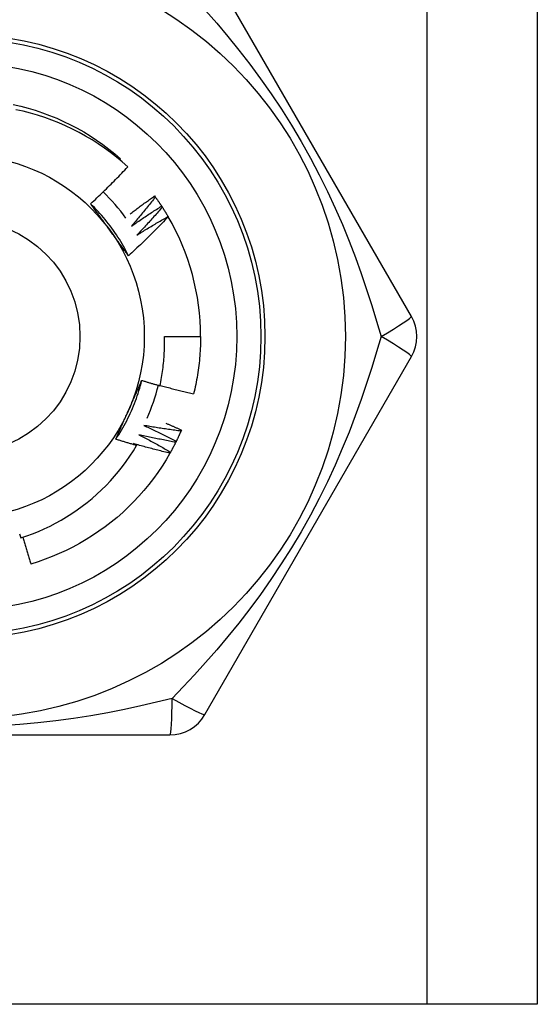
# Model space of a CAD drawing. Header units: inches. Extents: x 6 to 217, y 10 to 119.
# Tile 32 of 141: x 39.999 to 40.252, y 21.499 to 21.981. Entities that reach past the tile are written whole.
import ezdxf

# ---------------------------------------------------------------- set-up
doc = ezdxf.new("R2010")
doc.units = ezdxf.units.IN
doc.header["$MEASUREMENT"] = 0
doc.layers.add('Visible Edges(ANSI)', color=7, linetype='Continuous', lineweight=25)
doc.layers.add('Visible Tangent Edges(ANSI)', color=7, linetype='Continuous', lineweight=25)

msp = doc.modelspace()

# ---------------------------------------------------------------- linework, layer by layer
at = {"layer": 'Visible Edges(ANSI)'}
for p, q in [((40.25244830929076, 78.25518303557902), (40.25244830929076, 21.49927752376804)), ((40.19079591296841, 21.83589177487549), (40.08964610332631, 22.01108837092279)), ((40.04798041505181, 21.91250207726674), (40.04842307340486, 21.91301921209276)), ((40.06504441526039, 21.89481451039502), (40.06540058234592, 21.89432708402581)), ((40.06848744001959, 21.88986382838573), (40.06881782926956, 21.88935856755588)), ((40.07166886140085, 21.88474110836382), (40.07171733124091, 21.88465827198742)), ((40.06987547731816, 21.82604917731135), (40.08759003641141, 21.82604917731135)), ((40.08964604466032, 21.64100988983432), (40.19079584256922, 21.81620647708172)), ((40.07819884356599, 21.78029739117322), (40.07795959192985, 21.7797431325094)), ((39.87029845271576, 21.63116728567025), (40.07259807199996, 21.63116728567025)), ((40.19859830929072, 21.49927752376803), (39.74429830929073, 21.49927752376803)), ((40.25244830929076, 21.49927752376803), (40.19859830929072, 21.49927752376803))]:
    msp.add_line(p, q, dxfattribs=at)
at = {"layer": 'Visible Edges(ANSI)', "flags": 128}
for points in [[(39.99588577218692, 21.93959085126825), (39.99950957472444, 21.9387499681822), (40.00310458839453, 21.93779344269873), (40.00666712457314, 21.93672228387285), (40.01019352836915, 21.93553758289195), (40.01368018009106, 21.9342405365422), (40.01712350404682, 21.93283250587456), (40.02051996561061, 21.93131491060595), (40.02386608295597, 21.92968932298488), (40.02715842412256, 21.92795739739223), (40.03039360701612, 21.92612091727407), (40.03356831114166, 21.92418177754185), (40.03667928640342, 21.92214195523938), (40.03972333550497, 21.92000353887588), (40.04269733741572, 21.91776873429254), (40.04559824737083, 21.91543982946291), (40.04842307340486, 21.91301921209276)], [(40.05191469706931, 21.90905046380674), (40.04917423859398, 21.91148780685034), (40.04636099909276, 21.91383426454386), (40.04347726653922, 21.9160882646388), (40.04052532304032, 21.91824821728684), (40.03750747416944, 21.92031255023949), (40.03442600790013, 21.92227968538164), (40.03128320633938, 21.924148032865), (40.02808136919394, 21.92591602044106), (40.02482278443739, 21.92758207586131), (40.02150974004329, 21.92914460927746), (40.01814453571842, 21.93060204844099), (40.01473054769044, 21.9319523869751), (40.01127838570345, 21.9331912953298), (40.0077924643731, 21.93431747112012), (40.00427556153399, 21.93533032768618), (40.00073045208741, 21.9362292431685), (39.99715991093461, 21.93701361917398)], [(40.03373691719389, 21.89097236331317), (40.03451943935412, 21.89170061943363), (40.03529979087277, 21.89243108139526), (40.03607797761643, 21.89316374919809), (40.03685399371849, 21.8938986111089), (40.03762783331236, 21.8946356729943), (40.03839950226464, 21.89537491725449), (40.03916898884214, 21.89611634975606), (40.03993629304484, 21.89685995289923), (40.04070141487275, 21.89760573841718), (40.04146434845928, 21.89835368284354), (40.04222508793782, 21.89910379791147), (40.04298363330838, 21.89985606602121), (40.04373998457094, 21.90061048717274), (40.04449413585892, 21.90136705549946), (40.04524608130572, 21.90212576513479), (40.04599583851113, 21.9028866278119), (40.04674340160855, 21.90364963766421), (40.04748876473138, 21.90441478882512), (40.04823193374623, 21.90518208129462), (40.0489728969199, 21.90595150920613), (40.04971166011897, 21.90672306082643), (40.05044821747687, 21.90749674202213), (40.05118256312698, 21.90827254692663), (40.05191469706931, 21.90905046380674)], [(40.05314421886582, 21.88603020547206), (40.0536328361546, 21.88640536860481), (40.05412208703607, 21.88677973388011), (40.05461197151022, 21.88715331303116), (40.05510248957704, 21.88752610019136), (40.05559363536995, 21.88789808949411), (40.05608541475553, 21.88826928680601), (40.05657782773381, 21.88863969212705), (40.05707086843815, 21.88900929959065), (40.05756453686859, 21.88937811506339), (40.0580588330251, 21.88974613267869), (40.0585537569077, 21.89011335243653), (40.05904930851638, 21.89047978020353), (40.05954548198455, 21.89084540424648), (40.06004228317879, 21.89121023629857), (40.06053970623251, 21.89157426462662), (40.06103775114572, 21.89193749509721), (40.06153641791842, 21.89229992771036), (40.06203570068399, 21.89266155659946), (40.06253561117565, 21.89302238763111), (40.0630361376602, 21.89338241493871), (40.06353728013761, 21.89374164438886), (40.06403904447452, 21.89410007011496), (40.06454141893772, 21.89445769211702), (40.06504441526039, 21.89481451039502)], [(40.06540058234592, 21.89432708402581), (40.06492857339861, 21.89372149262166), (40.06445537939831, 21.89311678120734), (40.06398100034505, 21.89251294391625), (40.0635054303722, 21.89190999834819), (40.06302867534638, 21.89130793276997), (40.06255074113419, 21.89070675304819), (40.06207162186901, 21.89010646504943), (40.06159131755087, 21.88950706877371), (40.06110983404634, 21.88890856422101), (40.06062717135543, 21.88831095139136), (40.06014332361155, 21.88771423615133), (40.05965830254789, 21.88711841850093), (40.05917209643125, 21.88652350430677), (40.05868471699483, 21.88592948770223), (40.05819615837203, 21.88533638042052), (40.05770642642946, 21.88474417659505), (40.05721551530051, 21.8841528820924), (40.05672343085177, 21.88356250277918), (40.05623017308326, 21.88297302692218), (40.05573574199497, 21.88238447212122), (40.0552401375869, 21.88179683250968), (40.05474336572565, 21.88121010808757), (40.05424542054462, 21.88062430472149), (40.05374630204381, 21.88003942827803)], [(40.06540058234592, 21.89432708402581), (40.06553334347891, 21.89414402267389), (40.06566575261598, 21.89396070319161), (40.06579779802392, 21.89377713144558), (40.06592949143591, 21.8935933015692), (40.06606082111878, 21.89340921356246), (40.06619179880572, 21.89322486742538), (40.06632241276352, 21.89304026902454), (40.06645266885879, 21.89285541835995), (40.06658256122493, 21.89267031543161), (40.06671209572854, 21.89248495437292), (40.06684127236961, 21.89229934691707), (40.06697007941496, 21.89211348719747), (40.06709852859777, 21.89192737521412), (40.06722661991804, 21.89174101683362), (40.0673543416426, 21.89155440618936), (40.06748169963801, 21.89136754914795), (40.06760869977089, 21.89118043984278), (40.06773533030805, 21.89099309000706), (40.06786159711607, 21.89080548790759), (40.06798750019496, 21.89061764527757), (40.06811303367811, 21.89042955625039), (40.06823820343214, 21.89024122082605), (40.06836300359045, 21.89005264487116), (40.06848744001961, 21.88986382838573)], [(40.05229090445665, 21.86552293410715), (40.0517022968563, 21.86670349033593), (40.05109648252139, 21.86787533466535), (40.0504736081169, 21.86903822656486), (40.04983384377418, 21.87019193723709), (40.04917734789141, 21.8713362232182), (40.04850427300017, 21.87247084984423), (40.04781477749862, 21.87359558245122), (40.04710903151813, 21.87471018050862), (40.04638718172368, 21.87581441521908), (40.04564939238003, 21.87690803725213), (40.04489582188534, 21.87799082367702), (40.0441266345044, 21.8790625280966), (40.04334197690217, 21.88012291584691), (40.04254202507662, 21.881171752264), (40.04172691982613, 21.8822088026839), (40.04089683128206, 21.88323382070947), (40.04005191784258, 21.88424658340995), (40.03919233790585, 21.88524685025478), (40.03831824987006, 21.88623437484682), (40.03742981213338, 21.88720893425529), (40.03652718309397, 21.88817028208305), (40.03561052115, 21.88911818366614), (40.03467998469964, 21.89005240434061), (40.03373573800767, 21.8909727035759)], [(40.04311320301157, 21.8781167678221), (40.04272028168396, 21.87865756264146), (40.04232770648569, 21.87919785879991), (40.04193545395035, 21.87973766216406), (40.04154349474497, 21.8802769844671), (40.04115182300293, 21.88081581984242), (40.04076041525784, 21.88135418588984), (40.0403692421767, 21.88189208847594), (40.03997829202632, 21.88242953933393), (40.03958754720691, 21.88296653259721), (40.03919698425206, 21.88350308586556), (40.03880657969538, 21.8840392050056), (40.03841631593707, 21.88457489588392), (40.03802617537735, 21.88511016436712), (40.0376361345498, 21.8856450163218), (40.03724617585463, 21.88617946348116), (40.03685627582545, 21.88671351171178), (40.03646642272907, 21.88724716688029), (40.03607658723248, 21.88778043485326), (40.03568675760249, 21.88831332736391), (40.03529690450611, 21.88884585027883), (40.03490701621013, 21.88937800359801), (40.03451706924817, 21.88990980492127), (40.03412704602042, 21.89044125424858), (40.03373691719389, 21.89097236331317)], [(40.05374630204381, 21.88003942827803), (40.05435079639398, 21.88046239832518), (40.05495614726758, 21.88088419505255), (40.05556235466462, 21.88130480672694), (40.0561694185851, 21.88172424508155), (40.05677732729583, 21.88214249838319), (40.05738609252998, 21.88255956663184), (40.05799570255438, 21.88297545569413), (40.05860616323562, 21.88339016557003), (40.05921746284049, 21.88380368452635), (40.05982961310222, 21.88421602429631), (40.06044260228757, 21.88462717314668), (40.06105643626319, 21.88503713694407), (40.06167110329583, 21.8854459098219), (40.06228661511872, 21.88585349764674), (40.06290295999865, 21.88625989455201), (40.06352013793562, 21.8866651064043), (40.06413814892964, 21.88706912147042), (40.06475699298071, 21.88747194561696), (40.0653766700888, 21.88787357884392), (40.06599717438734, 21.88827402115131), (40.06661850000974, 21.88867326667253), (40.06724065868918, 21.88907131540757), (40.06786363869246, 21.88946816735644), (40.06848744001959, 21.88986382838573)], [(40.06881782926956, 21.88935856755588), (40.06831502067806, 21.88877829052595), (40.06781107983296, 21.88819895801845), (40.06730599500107, 21.88762055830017), (40.066799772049, 21.88704310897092), (40.06629241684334, 21.88646659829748), (40.0657839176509, 21.88589103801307), (40.06527428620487, 21.88531642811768), (40.06476352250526, 21.88474276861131), (40.06425162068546, 21.88417005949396), (40.06373858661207, 21.88359830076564), (40.06322442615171, 21.88302750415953), (40.06270912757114, 21.88245766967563), (40.06219270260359, 21.88188879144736), (40.06167514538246, 21.88132087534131), (40.06115646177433, 21.88075392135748), (40.06063665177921, 21.88018793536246), (40.06011570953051, 21.87962291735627), (40.05959364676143, 21.87905887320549), (40.05907045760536, 21.87849579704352), (40.0585461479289, 21.87793369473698), (40.05802071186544, 21.87737257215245), (40.057494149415, 21.87681242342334), (40.05696647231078, 21.87625326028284), (40.05643767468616, 21.87569507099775)], [(40.06881782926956, 21.88935856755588), (40.06894091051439, 21.889168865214), (40.06906362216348, 21.88897892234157), (40.06918596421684, 21.88878873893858), (40.06930793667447, 21.88859832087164), (40.06942953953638, 21.88840766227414), (40.06955076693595, 21.88821677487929), (40.06967162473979, 21.88802564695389), (40.0697921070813, 21.88783427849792), (40.06991222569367, 21.8876426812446), (40.07003196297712, 21.88745085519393), (40.07015132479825, 21.8872587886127), (40.07027031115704, 21.88706649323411), (40.0703889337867, 21.88687396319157), (40.07050716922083, 21.88668121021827), (40.07062504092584, 21.88648822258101), (40.07074252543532, 21.8862950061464), (40.07085964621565, 21.88610156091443), (40.07097637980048, 21.8859078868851), (40.07109273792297, 21.88571398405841), (40.07120872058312, 21.88551985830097), (40.07132432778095, 21.88532550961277), (40.07143954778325, 21.88513093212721), (40.07155439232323, 21.8849361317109), (40.07166886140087, 21.88474110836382)], [(40.07171733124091, 21.88465827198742), (40.07093491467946, 21.88383474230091), (40.07015016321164, 21.88301347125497), (40.06936306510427, 21.8821944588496), (40.06857362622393, 21.88137772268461), (40.06778185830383, 21.88056325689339), (40.06698774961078, 21.87975107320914), (40.06619131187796, 21.87894117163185), (40.06539254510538, 21.87813355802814), (40.06459145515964, 21.877328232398), (40.06378804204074, 21.87652521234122), (40.06298229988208, 21.87572448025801), (40.06217422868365, 21.87492604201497), (40.06136382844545, 21.8741299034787), (40.06055111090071, 21.87333607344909), (40.05973607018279, 21.87254455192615), (40.05891871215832, 21.87175534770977), (40.05809904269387, 21.87096846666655), (40.05727706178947, 21.8701839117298), (40.05645278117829, 21.86940168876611), (40.05562618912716, 21.86862180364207), (40.05479730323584, 21.8678442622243), (40.05396611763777, 21.86706907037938), (40.05313264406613, 21.86629623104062), (40.05229687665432, 21.86552575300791)], [(40.05643767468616, 21.87569507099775), (40.05706330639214, 21.87608609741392), (40.05768973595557, 21.87647590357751), (40.05831695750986, 21.87686448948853), (40.05894497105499, 21.87725184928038), (40.05957377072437, 21.87763798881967), (40.06020336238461, 21.87802289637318), (40.06083373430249, 21.87840658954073), (40.06146489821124, 21.8787890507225), (40.06209683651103, 21.87917028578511), (40.06272956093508, 21.87955028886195), (40.06336306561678, 21.87992907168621), (40.06399735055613, 21.88030662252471), (40.06463240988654, 21.88068294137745), (40.065268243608, 21.88105803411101), (40.06590485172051, 21.88143189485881), (40.06654222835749, 21.88180452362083), (40.06718037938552, 21.88217591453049), (40.06781929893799, 21.88254607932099), (40.06845898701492, 21.88291500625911), (40.06909943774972, 21.88328270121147), (40.06974065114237, 21.88364915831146), (40.07038262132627, 21.88401437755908), (40.07102536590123, 21.88437836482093), (40.07166886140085, 21.88474110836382)], [(40.05229687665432, 21.86552575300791), (40.0519146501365, 21.86604595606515), (40.05153257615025, 21.86656644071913), (40.05115062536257, 21.86708722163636), (40.05076876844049, 21.86760831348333), (40.05038699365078, 21.86812973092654), (40.05000525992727, 21.86865148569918), (40.04962354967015, 21.86917359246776), (40.04924183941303, 21.86969606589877), (40.04886009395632, 21.87021892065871), (40.04847830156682, 21.87074216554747), (40.04809642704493, 21.87126582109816), (40.04771444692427, 21.87178989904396), (40.04733233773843, 21.87231441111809), (40.04695007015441, 21.87283937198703), (40.04656762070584, 21.87336479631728), (40.04618496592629, 21.87389069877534), (40.0458020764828, 21.87441709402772), (40.04541892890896, 21.87494399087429), (40.04503549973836, 21.87547140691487), (40.04465175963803, 21.87599935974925), (40.04426768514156, 21.87652785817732), (40.04388325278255, 21.8770569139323), (40.04349843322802, 21.87758655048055), (40.04311320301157, 21.8781167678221)], [(40.06767383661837, 21.80195660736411), (40.06788328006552, 21.80294577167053), (40.06808267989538, 21.80393726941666), (40.06827196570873, 21.8049308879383), (40.06845105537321, 21.80592614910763), (40.0686199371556, 21.80692294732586), (40.06877859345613, 21.80792120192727), (40.06892701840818, 21.80892083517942), (40.06906520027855, 21.80992176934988), (40.06919312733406, 21.81092392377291), (40.0693107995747, 21.81192722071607), (40.06941819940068, 21.81293158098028), (40.06951532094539, 21.81393692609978), (40.06960215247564, 21.81494317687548), (40.06967868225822, 21.81595025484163), (40.06974491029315, 21.81695808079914), (40.06980081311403, 21.81796657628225), (40.06984639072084, 21.81897566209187), (40.06988163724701, 21.81998525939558), (40.06990653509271, 21.82099529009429), (40.06992107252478, 21.82200567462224), (40.06992523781, 21.82301633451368), (40.06991904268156, 21.82402719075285), (40.06990245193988, 21.82503816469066), (40.06987547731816, 21.82604917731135)], [(40.08759003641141, 21.82604917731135), (40.08758402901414, 21.82486755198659), (40.08756599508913, 21.82368604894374), (40.08753594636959, 21.82250479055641), (40.08749387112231, 21.8213238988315), (40.0874397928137, 21.82014349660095), (40.08737371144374, 21.81896370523), (40.08729561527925, 21.81778464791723), (40.08720553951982, 21.81660644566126), (40.08710348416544, 21.81542922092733), (40.08698944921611, 21.81425309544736), (40.08686345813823, 21.81307819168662), (40.08672551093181, 21.81190462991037), (40.08657564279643, 21.81073253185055), (40.0864138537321, 21.80956201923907), (40.08624015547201, 21.80839321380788), (40.08605458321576, 21.80722623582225), (40.08585714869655, 21.80606120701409), (40.08564787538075, 21.80489824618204), (40.08542677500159, 21.80373747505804), (40.08519387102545, 21.80257901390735), (40.08494919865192, 21.8014229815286), (40.08469278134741, 21.80026949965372), (40.08442463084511, 21.79911868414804), (40.08414479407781, 21.79797065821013)], [(40.04605487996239, 21.7757743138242), (40.04678297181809, 21.77687433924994), (40.04749490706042, 21.7779849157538), (40.04819056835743, 21.77910578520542), (40.04886982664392, 21.78023669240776), (40.04953255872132, 21.78137737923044), (40.05017863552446, 21.78252759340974), (40.05080793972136, 21.78368707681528), (40.05142033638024, 21.78485557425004), (40.05201570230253, 21.78603282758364), (40.05259391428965, 21.78721858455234), (40.05315484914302, 21.78841258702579), (40.05369837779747, 21.78961457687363), (40.05422437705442, 21.79082430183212), (40.0547327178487, 21.7920415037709), (40.05522327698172, 21.79326592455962), (40.05569592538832, 21.79449731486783), (40.05615054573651, 21.79573541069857), (40.05658700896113, 21.7969799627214), (40.05700519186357, 21.79823070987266), (40.05740495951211, 21.7994873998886), (40.05778619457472, 21.80074977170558), (40.05814877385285, 21.80201757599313), (40.05849256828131, 21.8032905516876), (40.05881744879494, 21.8045684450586)], [(40.05237261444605, 21.7900193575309), (40.05264449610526, 21.79063003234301), (40.0529161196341, 21.79124016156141), (40.0531874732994, 21.79184976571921), (40.05345855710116, 21.7924588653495), (40.05372937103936, 21.79306748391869), (40.05399990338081, 21.79367563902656), (40.05427015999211, 21.79428335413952), (40.05454012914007, 21.79489064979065), (40.05480980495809, 21.79549754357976), (40.05507919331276, 21.79610406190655), (40.05534828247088, 21.7967102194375), (40.05561707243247, 21.79731604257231), (40.05588555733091, 21.79792154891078), (40.05615373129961, 21.79852676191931), (40.05642160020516, 21.79913169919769), (40.05668914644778, 21.79973638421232), (40.05695638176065, 21.80034083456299), (40.05722328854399, 21.8009450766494), (40.05748986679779, 21.80154912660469), (40.05775612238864, 21.80215300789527), (40.05802203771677, 21.80275673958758), (40.05828761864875, 21.80336034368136), (40.0585528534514, 21.80396384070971), (40.05881774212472, 21.80456725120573)], [(40.05881774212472, 21.80456725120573), (40.05918552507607, 21.8044540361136), (40.05955341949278, 21.80434120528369), (40.05992141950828, 21.80422876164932), (40.06028952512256, 21.80411670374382), (40.06065774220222, 21.8040050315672), (40.06102606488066, 21.80389374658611), (40.06139448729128, 21.80378284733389), (40.06176302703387, 21.80367233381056), (40.06213166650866, 21.8035622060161), (40.06250041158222, 21.80345246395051), (40.06286926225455, 21.80334310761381), (40.06323821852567, 21.80323413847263), (40.06360728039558, 21.80312555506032), (40.06397644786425, 21.8030173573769), (40.06434572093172, 21.80290954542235), (40.06471509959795, 21.80280211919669), (40.06508457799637, 21.80269508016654), (40.06545416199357, 21.80258842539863), (40.06582385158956, 21.80248215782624), (40.06619364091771, 21.80237627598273), (40.06656353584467, 21.8022707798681), (40.06693353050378, 21.80216566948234), (40.06730363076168, 21.80206094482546), (40.06767383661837, 21.80195660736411)], [(40.06771635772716, 21.80215346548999), (40.06839662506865, 21.80196446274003), (40.06907726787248, 21.80177673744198), (40.06975829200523, 21.80159029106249), (40.07043969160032, 21.80140512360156), (40.07112147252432, 21.80122123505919), (40.07180362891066, 21.80103862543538), (40.07248616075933, 21.80085729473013), (40.07316905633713, 21.80067724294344), (40.07385232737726, 21.8004984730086), (40.07453597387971, 21.80032098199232), (40.07521997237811, 21.80014477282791), (40.07590434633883, 21.79996984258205), (40.07658908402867, 21.79979619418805), (40.07727418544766, 21.79962382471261), (40.07795965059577, 21.79945274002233), (40.07864546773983, 21.79928293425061), (40.07933164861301, 21.79911441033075), (40.08001818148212, 21.79894717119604), (40.08070506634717, 21.79878121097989), (40.08139231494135, 21.7986165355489), (40.08207991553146, 21.79845314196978), (40.08276785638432, 21.7982910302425), (40.08345616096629, 21.79813020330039), (40.08414479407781, 21.79797065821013)], [(40.04606031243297, 21.77577055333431), (40.04631970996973, 21.77636167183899), (40.04657942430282, 21.77695279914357), (40.04683945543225, 21.77754397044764), (40.04709980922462, 21.7781352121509), (40.04736047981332, 21.77872655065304), (40.04762146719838, 21.77931801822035), (40.04788277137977, 21.77990964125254), (40.0481443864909, 21.7805014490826), (40.04840631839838, 21.78109347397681), (40.04866856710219, 21.78168574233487), (40.04893113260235, 21.78227828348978), (40.04919400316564, 21.78287112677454), (40.04945719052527, 21.78346429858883), (40.04972068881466, 21.78405783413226), (40.04998449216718, 21.78465175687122), (40.05024861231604, 21.78524609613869), (40.05051303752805, 21.78584088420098), (40.05077777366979, 21.78643614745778), (40.05104281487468, 21.78703191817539), (40.05130816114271, 21.7876282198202), (40.05157381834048, 21.7882250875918), (40.0518397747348, 21.78882254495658), (40.05210604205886, 21.78942062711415), (40.05237261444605, 21.7900193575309)], [(40.0597341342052, 21.78253458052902), (40.06040536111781, 21.78222835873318), (40.06107600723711, 21.7819207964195), (40.06174607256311, 21.78161190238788), (40.06241555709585, 21.7813016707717), (40.06308444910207, 21.78099010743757), (40.06375276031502, 21.7806772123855), (40.06442047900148, 21.78036298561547), (40.06508761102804, 21.7800474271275), (40.06575415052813, 21.77973053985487), (40.06642009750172, 21.7794123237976), (40.06708545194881, 21.77909278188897), (40.06775020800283, 21.7787719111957), (40.06841436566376, 21.77844971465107), (40.0690779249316, 21.7781261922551), (40.06974088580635, 21.77780134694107), (40.07040324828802, 21.777475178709), (40.07106500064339, 21.77714768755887), (40.07172614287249, 21.77681887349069), (40.0723866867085, 21.77648874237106), (40.07304662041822, 21.77615728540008), (40.07370595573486, 21.77582451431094), (40.07436466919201, 21.77549042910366), (40.07502277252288, 21.77515502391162), (40.07568025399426, 21.77481829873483)], [(40.07795959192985, 21.7797431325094), (40.07719823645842, 21.77984252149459), (40.07643704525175, 21.77994338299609), (40.07567600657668, 21.78004571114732), (40.07491512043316, 21.78014950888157), (40.07415439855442, 21.78025477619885), (40.07339385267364, 21.78036151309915), (40.07263345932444, 21.78046972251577), (40.07187323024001, 21.78057940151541), (40.07111317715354, 21.78069055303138), (40.07035330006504, 21.78080317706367), (40.0695935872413, 21.78091727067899), (40.06883405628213, 21.78103283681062), (40.06807470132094, 21.78114987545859), (40.06731552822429, 21.78126838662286), (40.06655653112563, 21.78138837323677), (40.06579772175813, 21.7815098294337), (40.06503910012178, 21.78163276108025), (40.06428066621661, 21.78175716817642), (40.0635224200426, 21.78188305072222), (40.06276437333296, 21.78201040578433), (40.06200651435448, 21.78213923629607), (40.06124885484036, 21.78226954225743), (40.0604913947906, 21.78240132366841), (40.0597341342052, 21.78253458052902)], [(40.07060122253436, 21.7836115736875), (40.07091914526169, 21.78347688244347), (40.07123693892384, 21.78334189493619), (40.07155461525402, 21.78320661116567), (40.07187218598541, 21.7830710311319), (40.07218962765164, 21.78293515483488), (40.07250696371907, 21.78279898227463), (40.07282418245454, 21.78266251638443), (40.07314128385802, 21.78252575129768), (40.07345825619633, 21.78238869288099), (40.07377512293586, 21.78225133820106), (40.0740918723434, 21.78211368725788), (40.07440850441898, 21.78197574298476), (40.07472501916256, 21.78183750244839), (40.07504140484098, 21.78169896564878), (40.07535768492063, 21.78156013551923), (40.07567384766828, 21.78142100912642), (40.07598988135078, 21.78128158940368), (40.07630580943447, 21.78114187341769), (40.07662160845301, 21.78100186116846), (40.07693729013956, 21.78086155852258), (40.07725285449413, 21.78072095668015), (40.07756830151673, 21.78058006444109), (40.07788363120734, 21.78043887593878), (40.07819884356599, 21.78029739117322)], [(40.05735656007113, 21.77801086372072), (40.05801098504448, 21.77767021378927), (40.05866476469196, 21.77732825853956), (40.05931789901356, 21.77698500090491), (40.05997037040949, 21.77664044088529), (40.06062219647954, 21.77629458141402), (40.06127336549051, 21.7759474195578), (40.06192387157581, 21.77559895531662), (40.06257372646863, 21.77524919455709), (40.06322291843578, 21.7748981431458), (40.06387145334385, 21.77454578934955), (40.06451932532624, 21.77419213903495), (40.06516652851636, 21.77383719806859), (40.06581306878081, 21.77348096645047), (40.06645894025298, 21.77312343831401), (40.06710414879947, 21.77276461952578), (40.06774868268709, 21.77240451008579), (40.06839254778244, 21.77204311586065), (40.06903573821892, 21.77168043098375), (40.06967825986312, 21.77131645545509), (40.07032009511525, 21.77095119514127), (40.07096126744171, 21.7705846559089), (40.07160174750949, 21.77021682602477), (40.07224155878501, 21.76984771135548), (40.07288068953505, 21.76947731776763)], [(40.07541256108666, 21.77427720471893), (40.07465738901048, 21.7744159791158), (40.07390246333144, 21.77455621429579), (40.07314776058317, 21.7746979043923), (40.07239329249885, 21.77484105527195), (40.07163905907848, 21.77498566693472), (40.07088507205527, 21.77513173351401), (40.07013131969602, 21.77527926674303), (40.06937781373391, 21.77542825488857), (40.06862455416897, 21.77557870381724), (40.06787154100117, 21.77573061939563), (40.06711878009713, 21.77588398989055), (40.06636627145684, 21.77603882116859), (40.06561401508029, 21.77619511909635), (40.06486201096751, 21.77635287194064), (40.06411027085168, 21.77651209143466), (40.0633587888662, 21.7766727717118), (40.06260756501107, 21.77683491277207), (40.06185661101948, 21.77699851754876), (40.06110592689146, 21.77716358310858), (40.06035550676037, 21.77733011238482), (40.05960535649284, 21.77749810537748), (40.05885548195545, 21.77766756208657), (40.05810588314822, 21.77783848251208), (40.05735656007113, 21.77801086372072)], [(40.07795959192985, 21.7797431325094), (40.07786922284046, 21.77953583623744), (40.07777845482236, 21.77932871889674), (40.07768728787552, 21.77912177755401), (40.07759572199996, 21.77891501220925), (40.07750374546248, 21.77870842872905), (40.07741136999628, 21.77850202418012), (40.07731859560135, 21.77829579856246), (40.07722541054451, 21.77808975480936), (40.07713183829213, 21.77788388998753), (40.07703785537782, 21.77767820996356), (40.0769434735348, 21.77747271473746), (40.07684869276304, 21.77726740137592), (40.07675351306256, 21.77706227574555), (40.07665793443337, 21.77685733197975), (40.07656195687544, 21.77665257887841), (40.07646558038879, 21.77644801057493), (40.07636880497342, 21.77624363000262), (40.07627163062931, 21.77603943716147), (40.07617405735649, 21.77583543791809), (40.07607608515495, 21.77563162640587), (40.07597772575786, 21.77542800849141), (40.07587896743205, 21.77522457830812), (40.07577981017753, 21.7750213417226), (40.07568025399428, 21.77481829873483)], [(39.99952101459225, 21.72749013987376), (40.00245603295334, 21.72847307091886), (40.00536333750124, 21.72954561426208), (40.00823904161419, 21.73070671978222), (40.01107490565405, 21.73195309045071), (40.01386853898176, 21.73328341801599), (40.01661809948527, 21.73469661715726), (40.01932173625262, 21.73619158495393), (40.02197760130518, 21.73776722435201), (40.02458385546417, 21.7394224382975), (40.02713864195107, 21.74115612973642), (40.02964012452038, 21.74296720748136), (40.0320864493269, 21.74485456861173), (40.03447576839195, 21.74681712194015), (40.03680623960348, 21.74885376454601), (40.03907601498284, 21.75096340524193), (40.04128085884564, 21.75314253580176), (40.04341503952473, 21.75538545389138), (40.04547714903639, 21.75769033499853), (40.04746587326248, 21.76005541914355), (40.04937988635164, 21.76247895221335), (40.05121786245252, 21.76495916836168), (40.05297848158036, 21.76749432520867), (40.05466042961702, 21.77008265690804), (40.05626236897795, 21.77272240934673)], [(40.05626236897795, 21.77272240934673), (40.05583576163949, 21.77284387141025), (40.0554092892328, 21.77296581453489), (40.05498294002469, 21.77308823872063), (40.05455672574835, 21.77321114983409), (40.05413064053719, 21.77333453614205), (40.05370468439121, 21.77345840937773), (40.053278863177, 21.77358276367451), (40.05285317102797, 21.7737075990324), (40.0524276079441, 21.773832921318), (40.05200218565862, 21.77395871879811), (40.05157689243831, 21.77408500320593), (40.05115172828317, 21.77421176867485), (40.05072670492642, 21.77433901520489), (40.05030181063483, 21.77446674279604), (40.04987705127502, 21.77459495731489), (40.04945242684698, 21.77472364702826), (40.04902793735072, 21.77485282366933), (40.04860358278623, 21.77498248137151), (40.04817936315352, 21.77511262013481), (40.04775527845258, 21.77524323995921), (40.04733133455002, 21.77537434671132), (40.04690751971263, 21.77550593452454), (40.04648384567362, 21.77563800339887), (40.04606031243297, 21.77577055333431)], [(40.05474739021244, 21.77361664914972), (40.05481059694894, 21.77357953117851), (40.05487379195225, 21.77354240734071), (40.05493698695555, 21.7735052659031), (40.05500017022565, 21.77346811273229), (40.05506334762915, 21.7734309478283), (40.05512651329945, 21.7733937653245), (40.05518967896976, 21.7733565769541), (40.05525283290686, 21.77331937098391), (40.05531598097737, 21.77328215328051), (40.05537912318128, 21.77324492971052), (40.05544225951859, 21.77320768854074), (40.05550538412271, 21.77317042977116), (40.05556850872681, 21.77313316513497), (40.05563162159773, 21.77309588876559), (40.05569472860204, 21.77305859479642), (40.05575782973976, 21.77302128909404), (40.05582091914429, 21.77298397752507), (40.0558840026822, 21.77294664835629), (40.05594708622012, 21.77290930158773), (40.05601015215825, 21.77287194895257), (40.05607321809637, 21.7728345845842), (40.05613627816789, 21.77279720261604), (40.05619932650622, 21.77275981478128), (40.05626236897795, 21.77272240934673)], [(40.07258525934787, 21.76895084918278), (40.07183831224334, 21.7691286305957), (40.07109168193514, 21.76930786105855), (40.07034534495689, 21.76948852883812), (40.06959933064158, 21.76967064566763), (40.0688536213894, 21.76985421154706), (40.06810822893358, 21.77003922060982), (40.06736315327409, 21.7702256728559), (40.06661839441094, 21.77041357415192), (40.06587395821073, 21.77060291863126), (40.06512985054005, 21.77079370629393), (40.06438605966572, 21.77098594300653), (40.06364259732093, 21.77117962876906), (40.06289946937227, 21.77137475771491), (40.06215666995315, 21.77157132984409), (40.06141420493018, 21.7717693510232), (40.06067207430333, 21.77196882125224), (40.05993028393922, 21.7721697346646), (40.05918883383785, 21.77237209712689), (40.05844772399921, 21.77257590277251), (40.05770696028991, 21.77278115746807), (40.05696654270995, 21.77298786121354), (40.05622647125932, 21.77319600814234), (40.05548675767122, 21.77340560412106), (40.05474739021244, 21.77361664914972)], [(40.07541256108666, 21.77427720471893), (40.07531156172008, 21.77407488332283), (40.07521016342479, 21.77387275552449), (40.07510837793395, 21.77367082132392), (40.07500619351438, 21.77346909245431), (40.07490362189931, 21.77326755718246), (40.0748006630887, 21.77306622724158), (40.07469730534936, 21.77286509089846), (40.0745935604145, 21.77266416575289), (40.0744894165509, 21.7724634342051), (40.07438488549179, 21.77226290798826), (40.07427996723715, 21.77206258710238), (40.07417466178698, 21.77186247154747), (40.07406895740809, 21.77166256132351), (40.07396287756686, 21.77146285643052), (40.07385639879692, 21.77126336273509), (40.07374953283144, 21.77106406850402), (40.07364227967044, 21.77086499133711), (40.07353463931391, 21.77066611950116), (40.07342661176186, 21.77046745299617), (40.07331819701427, 21.77026900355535), (40.07320939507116, 21.77007076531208), (40.07310021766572, 21.76987273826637), (40.07299064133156, 21.76967492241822), (40.07288068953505, 21.76947731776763)], [(40.07568025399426, 21.77481829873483), (40.07566916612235, 21.77479572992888), (40.07565805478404, 21.77477315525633), (40.07564695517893, 21.77475058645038), (40.07563583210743, 21.77472802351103), (40.07562472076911, 21.77470546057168), (40.07561359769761, 21.77468289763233), (40.07560247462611, 21.77466034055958), (40.0755913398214, 21.77463778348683), (40.0755802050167, 21.77461522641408), (40.0755690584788, 21.77459267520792), (40.07555791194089, 21.77457012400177), (40.075546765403, 21.77454757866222), (40.0755356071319, 21.77452503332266), (40.0755244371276, 21.7745024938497), (40.0755132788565, 21.77447995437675), (40.07550210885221, 21.77445741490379), (40.07549092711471, 21.77443488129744), (40.07547974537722, 21.77441234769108), (40.07546856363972, 21.77438981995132), (40.07545737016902, 21.77436729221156), (40.07544617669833, 21.77434477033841), (40.07543497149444, 21.77432224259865), (40.07542376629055, 21.77429972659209), (40.07541256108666, 21.77427720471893)], [(40.07258525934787, 21.76895084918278), (40.07070472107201, 21.76574108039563), (40.06872235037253, 21.76259318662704), (40.06664017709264, 21.75951039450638), (40.06446034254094, 21.75649586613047), (40.06218508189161, 21.75355269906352), (40.05981673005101, 21.75068390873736), (40.05735771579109, 21.74789244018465), (40.05481056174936, 21.74518115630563), (40.05217788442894, 21.74255284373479), (40.04946237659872, 21.74001018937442), (40.04666683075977, 21.73755580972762), (40.04379411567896, 21.73519222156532), (40.04084717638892, 21.73292184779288), (40.03782903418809, 21.73074702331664), (40.03474279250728, 21.72866996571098), (40.0315916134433, 21.72669282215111), (40.02837872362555, 21.72481761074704), (40.0251074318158, 21.72304626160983), (40.021781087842, 21.7213805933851), (40.01840310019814, 21.71982229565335), (40.01497694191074, 21.71837299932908), (40.01150612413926, 21.71703415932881), (40.00799420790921, 21.71580717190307), (40.00444479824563, 21.71469329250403)], [(40.07288068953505, 21.76947731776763), (40.07286842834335, 21.76945535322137), (40.07285616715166, 21.76943338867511), (40.07284390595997, 21.76941142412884), (40.07283163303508, 21.76938946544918), (40.07281936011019, 21.76936751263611), (40.07280708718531, 21.76934555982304), (40.07279480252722, 21.76932360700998), (40.07278251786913, 21.76930166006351), (40.07277022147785, 21.76927971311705), (40.07275792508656, 21.76925777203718), (40.07274561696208, 21.76923583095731), (40.07273332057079, 21.76921388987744), (40.07272100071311, 21.76919196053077), (40.07270869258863, 21.7691700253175), (40.07269636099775, 21.76914809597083), (40.07268404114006, 21.76912616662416), (40.0726717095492, 21.76910424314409), (40.07265937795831, 21.76908232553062), (40.07264703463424, 21.76906040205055), (40.07263469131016, 21.76903849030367), (40.07262233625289, 21.7690165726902), (40.07260998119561, 21.76899466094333), (40.07259762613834, 21.76897275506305), (40.07258525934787, 21.76895084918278)], [(39.998994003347, 21.72950816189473), (39.99912469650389, 21.7290033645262), (39.99925609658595, 21.72849876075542), (39.99938820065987, 21.72799435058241), (39.99952101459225, 21.72749013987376)], [(40.00056393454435, 21.72782812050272), (40.00071596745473, 21.72727832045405), (40.00086883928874, 21.72672873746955), (40.001022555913, 21.7261793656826), (40.00117711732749, 21.72563020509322), (40.00133251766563, 21.7250812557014), (40.001488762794, 21.72453254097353), (40.00164584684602, 21.72398402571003), (40.00180377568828, 21.72343573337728), (40.00196254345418, 21.72288766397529), (40.00212215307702, 21.72233980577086), (40.00228260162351, 21.72179217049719), (40.00244389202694, 21.72124475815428), (40.00260602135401, 21.72069756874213), (40.00276898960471, 21.72015060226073), (40.00293279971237, 21.71960384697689), (40.00309744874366, 21.71905732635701), (40.0032629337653, 21.71851102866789), (40.00342925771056, 21.71796495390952), (40.0035964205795, 21.71741911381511), (40.00376442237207, 21.71687348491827), (40.00393326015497, 21.71632809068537), (40.00410293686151, 21.71578293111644), (40.0042734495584, 21.71523799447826), (40.00444479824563, 21.71469329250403)]]:
    msp.add_lwpolyline(points, dxfattribs=at)
at = {"layer": 'Visible Edges(ANSI)'}
for centre, radius in [((39.97144830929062, 21.82604917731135), 0.187007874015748), ((39.9714483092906, 21.82604917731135), 0.1338582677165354), ((39.97144830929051, 21.82604917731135), 0.0885826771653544)]:
    msp.add_circle(centre, radius, dxfattribs=at)
for centre, radius, start, end in [((39.9714483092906, 21.82604917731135), 0.0984251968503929, 36.01810377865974, 45.95689622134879), ((39.97144830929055, 21.82604917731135), 0.1161417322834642, 0, 30.30707566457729), ((40.1737482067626, 21.82604917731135), 0.0196850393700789, 329.9999999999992, 30.00000000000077), ((39.9714483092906, 21.82604917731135), 0.0984251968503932, 336.0181037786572, 345.9568962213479), ((40.07259825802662, 21.65085232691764), 0.0196850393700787, 270, 329.9999999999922)]:
    msp.add_arc(centre, radius, start, end, dxfattribs=at)
at = {"layer": 'Visible Tangent Edges(ANSI)'}
msp.add_line((40.19859830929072, 21.49927752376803), (40.19859830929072, 78.25518303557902), dxfattribs=at)
at = {"layer": 'Visible Tangent Edges(ANSI)', "flags": 128}
for points in [[(40.09004141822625, 21.98557064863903), (40.09550979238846, 21.97931483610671), (40.10094794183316, 21.9728598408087), (40.10633960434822, 21.96619766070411), (40.11167064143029, 21.95931813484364), (40.11692694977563, 21.95221107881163), (40.1220944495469, 21.94486599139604), (40.12715556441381, 21.93727752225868), (40.13207889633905, 21.92947347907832), (40.13683047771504, 21.92148862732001), (40.14136898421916, 21.91338093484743), (40.14566410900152, 21.90521478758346), (40.14970296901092, 21.89703385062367), (40.1534823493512, 21.88887799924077), (40.15700530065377, 21.88077701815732), (40.16029113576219, 21.87273207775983), (40.16335643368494, 21.86475000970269), (40.16621755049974, 21.85683818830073), (40.16889160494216, 21.84900135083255), (40.17139603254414, 21.84124338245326), (40.17374295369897, 21.83358578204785), (40.17594400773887, 21.82605145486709)], [(40.1759443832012, 21.82604720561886), (40.17374670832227, 21.81852283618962), (40.17140166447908, 21.81087089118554), (40.16889451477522, 21.80310526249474), (40.16621100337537, 21.79524161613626), (40.16333988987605, 21.78730453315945), (40.1602661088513, 21.77930412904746), (40.1569737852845, 21.77124755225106), (40.15344704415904, 21.76314193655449), (40.14966975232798, 21.75499419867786), (40.14562851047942, 21.74681691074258), (40.14133167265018, 21.73865115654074), (40.13679238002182, 21.73054374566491), (40.13204016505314, 21.7225594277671), (40.12711563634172, 21.7147566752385), (40.12205016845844, 21.70716845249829), (40.11687668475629, 21.69981748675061), (40.11162251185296, 21.69271602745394), (40.10629829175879, 21.68584794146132), (40.10091828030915, 21.67920228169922), (40.09549700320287, 21.672768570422), (40.09004712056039, 21.66653434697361), (40.08458074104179, 21.66048645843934), (40.07912251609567, 21.65462518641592), (40.07369812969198, 21.64895185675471)], [(40.07369462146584, 21.64894940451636), (40.06607942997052, 21.64709049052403), (40.05828017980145, 21.64529539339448), (40.05030239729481, 21.64358401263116), (40.04215304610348, 21.64197661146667), (40.03384584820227, 21.64049481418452), (40.02538164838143, 21.63915665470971), (40.01675877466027, 21.63797950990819), (40.00797554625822, 21.63698075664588), (39.99903033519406, 21.63617788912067), (39.98993302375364, 21.63558894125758)]]:
    msp.add_lwpolyline(points, dxfattribs=at)
at = {"layer": 'Visible Tangent Edges(ANSI)'}
for centre, radius in [((39.97144830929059, 21.82604917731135), 0.1476377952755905), ((39.97144830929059, 21.82604917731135), 0.1456692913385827), ((39.9714483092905, 21.82604917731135), 0.0570866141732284)]:
    msp.add_circle(centre, radius, dxfattribs=at)
for centre, major_axis, ratio, start_param, end_param in [((40.1737482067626, 21.82604917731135), (0.0170477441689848, 0.0098425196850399), 0.0560536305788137, 4.809173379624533, 6.283185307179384), ((40.17374820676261, 21.82604917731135), (0.0170477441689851, -0.0098425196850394), 0.0560536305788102, 0, 1.474011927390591), ((40.07259825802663, 21.65085232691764), (0, -0.0196850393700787), 0.0560536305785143, 1.0586e-12, 1.474011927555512), ((40.07259825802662, 21.65085232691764), (0.0170477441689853, -0.0098425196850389), 0.0560536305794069, 4.809173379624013, 6.2831853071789)]:
    msp.add_ellipse(centre, major_axis=major_axis, ratio=ratio, start_param=start_param, end_param=end_param, dxfattribs=at)

doc.saveas('drawing.dxf')
